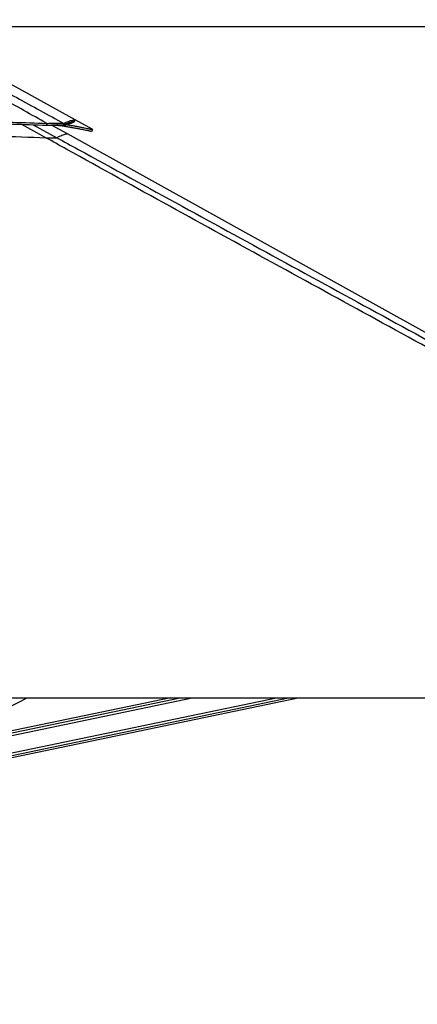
# Model space of a CAD drawing. Header units: millimetres. Extents: x 20 to 22981, y 40 to 19992.
# Tile 17 of 143: x 4486 to 5284, y 5997 to 7974. Entities that reach past the tile are written whole.
import ezdxf

# ---------------------------------------------------------------- set-up
doc = ezdxf.new("R2010")
doc.units = ezdxf.units.MM
doc.header["$LTSCALE"] = 2
doc.layers.add('COMPONENT_GEOMETRY', color=7, linetype='Continuous')
doc.styles.add('SLDTEXTSTYLE0', font='TXT', dxfattribs={"width": 0.75})
doc.dimstyles.new('SLDDIMSTYLE0', dxfattribs={"dimtxt": 100, "dimasz": 6.604, "dimexe": 0, "dimexo": 0.0625, "dimgap": 25, "dimtad": 0, "dimtih": 1, "dimtoh": 1, "dimdec": 0, "dimrnd": 1e-09, "dimzin": 12, "dimdsep": 46, "dimtxsty": 'SLDTEXTSTYLE0', "dimsah": 1, "dimcen": 0.09, "dimadec": 0, "dimazin": 3, "dimtfac": 1, "dimtdec": 0, "dimtofl": 0, "dimtmove": 0, "dimatfit": 3, "dimfxl": 1, "dimfrac": 2, "dimtolj": 1, "dimtzin": 12, "dimarcsym": 0})

# ---------------------------------------------------------------- blocks, each defined once
blk = doc.blocks.new('_D_4')
at = {"layer": 'COMPONENT_GEOMETRY', "color": 7}
for p, q in [((6638.5, 7959.5), (1711.2, 7959.5)), ((1717.6, 7959.5), (1717.6, 5203.3)), ((1517.5, 5183), (1487, 5183)), ((1487, 5183), (1487, 5024.3)), ((1917.7, 5183), (1948.1, 5183)), ((1948.1, 5183), (1948.1, 5024.3)), ((1487, 5024.3), (1517.5, 5024.3)), ((1948.1, 5024.3), (1917.7, 5024.3)), ((1717.6, 2118.5), (1717.6, 4874.7)), ((6578.7, 2118.5), (1711.2, 2118.5))]:
    blk.add_line(p, q, dxfattribs=at)
for points in [[(1717.6, 7959.5), (1716.6, 7952.9), (1718.6, 7952.9)], [(1717.6, 2118.5), (1718.6, 2125.1), (1716.6, 2125.1)]]:
    blk.add_solid(points, dxfattribs=at)
at = {"layer": 'COMPONENT_GEOMETRY', "color": 7, "char_height": 100, "attachment_point": 1, "style": 'SLDTEXTSTYLE0'}
for s, insert in [('9\'6.98"', (1517.5, 5153.2)), ('2921mm', (1444.8, 5003.6))]:
    blk.add_mtext(s, dxfattribs=dict(at, insert=insert))

msp = doc.modelspace()

# ---------------------------------------------------------------- linework, layer by layer
at = {"color": 7, "linetype": 'Continuous', "lineweight": 25}
for p, q in [((4597.52, 7772.73), (4248.94, 7966.35)), ((4632.77, 7753.15), (4597.54, 7772.72)), ((4540.42, 7762.14), (4540.66, 7765.74)), ((4581.88, 7744.81), (4550.12, 7762.46)), ((4561.79, 7762.64), (4562.81, 7766.37)), ((4561.79, 7762.64), (4561.9, 7762.64)), ((4561.9, 7762.64), (4562.92, 7766.37)), ((4562.81, 7766.37), (4562.92, 7766.37)), ((4573.05, 7762.14), (4574.78, 7765.74)), ((4576.89, 7760.04), (4577.86, 7762.08)), ((4554.65, 7736.54), (4554.72, 7736.54)), ((6374.84, 6748.91), (4581.88, 7744.81)), ((4051.92, 6612.47), (6591.82, 6612.47)), ((4164.5, 6442.36), (4501.49, 6612.47)), ((4202.59, 6437.49), (5045, 6612.47)), ((4789.3, 6612.47), (4300.25, 6510.89))]:
    msp.add_line(p, q, dxfattribs=at)
at = {"color": 8, "linetype": 'Continuous', "lineweight": 25}
for p, q in [((4538.7, 7736.95), (4490.56, 7763.79)), ((4513.32, 7763.03), (4560.95, 7736.95)), ((4574.79, 7761.19), (4573.05, 7762.14)), ((4200.79, 6446.15), (5001.51, 6612.47)), ((4201.8, 6441.33), (5025.73, 6612.47)), ((4269.98, 6495.61), (4832.6, 6612.47)), ((4286.89, 6504.15), (4808.4, 6612.47))]:
    msp.add_line(p, q, dxfattribs=at)
at = {"color": 7, "linetype": 'Continuous', "lineweight": 25, "flags": 128}
for points in [[(4595.68, 7768.92), (4596.65, 7770.67), (4597.62, 7772.42)], [(4630.86, 7749.63), (4631.84, 7751.38), (4632.81, 7753.13)]]:
    msp.add_lwpolyline(points, dxfattribs=at)
at = {"color": 7, "linetype": 'Continuous', "lineweight": 25}
for points, knots in [([(4540.66, 7765.74), (4510.03, 7782.92), (4448.75, 7817.29), (4372.84, 7860.5), (4312.78, 7895.27), (4273.25, 7918.54), (4239.23, 7939.02), (4210.63, 7956.59), (4192.52, 7968.12), (4183.47, 7973.88)], [0, 0, 0, 0, 0.2498244, 0.4996596, 0.6246518, 0.7496414, 0.8331026, 0.9165658, 1, 1, 1, 1]), ([(4188.68, 7973.89), (4200.14, 7968.15), (4223.07, 7956.67), (4256.16, 7939.17), (4294.23, 7918.75), (4337.22, 7895.5), (4401.1, 7860.69), (4480.32, 7817.41), (4543.3, 7782.96), (4574.78, 7765.74)], [0, 0, 0, 0, 0.0830759, 0.1661805, 0.249283, 0.3742529, 0.4992254, 0.7496044, 1, 1, 1, 1]), ([(3559.68, 7764.78), (3570.39, 7765.05), (3591.09, 7765.56), (3621.28, 7766.28), (3649.89, 7766.94), (3677.34, 7767.56), (3703.92, 7768.13), (3729.76, 7768.66), (3761.75, 7769.28), (3799.64, 7769.97), (3843.28, 7770.68), (3890.43, 7771.35), (3941.13, 7771.95), (3995.4, 7772.43), (4048.57, 7772.74), (4109.54, 7772.89), (4178.1, 7772.78), (4254.04, 7772.23), (4328.29, 7771.28), (4400.82, 7769.89), (4471.41, 7768.11), (4517.82, 7766.52), (4540.66, 7765.74)], [0, 0, 0, 0, 0.032848, 0.0634837, 0.0925205, 0.1204906, 0.147532, 0.1738828, 0.199574, 0.2453768, 0.2897483, 0.3329773, 0.3894376, 0.4446269, 0.4987034, 0.5518212, 0.6308141, 0.7081334, 0.7838893, 0.8578773, 0.9300475, 1, 1, 1, 1]), ([(3559.92, 7761.18), (3570.63, 7761.45), (3591.33, 7761.97), (3621.5, 7762.7), (3650.1, 7763.37), (3677.54, 7764), (3704.11, 7764.57), (3729.94, 7765.11), (3761.91, 7765.75), (3799.78, 7766.44), (3843.4, 7767.16), (3890.52, 7767.85), (3941.2, 7768.45), (3995.43, 7768.94), (4048.57, 7769.24), (4109.5, 7769.39), (4178.02, 7769.27), (4253.92, 7768.72), (4328.13, 7767.74), (4400.62, 7766.33), (4471.19, 7764.53), (4517.58, 7762.93), (4540.42, 7762.14)], [0, 0, 0, 0, 0.0328526, 0.063492, 0.0925316, 0.120504, 0.147547, 0.1738989, 0.1995908, 0.2453938, 0.2897643, 0.3329916, 0.3894482, 0.4446329, 0.4987044, 0.5518171, 0.630803, 0.7081171, 0.7838708, 0.8578605, 0.9300367, 1, 1, 1, 1]), ([(4573.05, 7762.14), (4574.57, 7762.93), (4577.64, 7764.54), (4582.24, 7766.34), (4586.56, 7767.75), (4590.32, 7768.72), (4593.25, 7769.27), (4594.99, 7769.41), (4595.41, 7769.28), (4595.58, 7769.22)], [0, 0, 0, 0, 0.1401643, 0.2847641, 0.432999, 0.58477, 0.7396693, 0.8979199, 1, 1, 1, 1]), ([(4574.78, 7765.74), (4576.31, 7766.52), (4579.41, 7768.11), (4584.07, 7769.89), (4588.42, 7771.28), (4592.22, 7772.24), (4595.17, 7772.78), (4596.93, 7772.91), (4597.35, 7772.77), (4597.52, 7772.72)], [0, 0, 0, 0, 0.1401425, 0.2847301, 0.4329613, 0.5847364, 0.7396458, 0.8979102, 1, 1, 1, 1]), ([(4595.67, 7768.9), (4595.52, 7768.75), (4595.23, 7768.43), (4593.95, 7767.74), (4592.17, 7766.94), (4590, 7766.08), (4587.58, 7765.2), (4585.06, 7764.33), (4582.6, 7763.53), (4580.32, 7762.82), (4577.74, 7762.04), (4575.8, 7761.48), (4574.79, 7761.19)], [0, 0, 0, 0, 0.12705322, 0.25713444, 0.39125538, 0.49286698, 0.59805491, 0.7079415, 0.7754979, 0.84584994, 0.92003042, 1, 1, 1, 1]), ([(4540.42, 7762.14), (4541.73, 7762.19), (4544.31, 7762.28), (4548.01, 7762.4), (4552.27, 7762.52), (4557.05, 7762.62), (4560.2, 7762.63), (4561.79, 7762.64)], [0, 0, 0, 0, 0.1661031, 0.3261527, 0.480895, 0.7375236, 1, 1, 1, 1]), ([(4540.66, 7765.74), (4542.02, 7765.8), (4544.68, 7765.92), (4548.5, 7766.07), (4552.91, 7766.22), (4557.87, 7766.34), (4561.15, 7766.36), (4562.81, 7766.37)], [0, 0, 0, 0, 0.16525908, 0.3248597, 0.47949643, 0.73657186, 1, 1, 1, 1]), ([(4574.79, 7761.19), (4573.68, 7761.35), (4571.98, 7761.59), (4568.06, 7761.64), (4564.4, 7761.57), (4560.03, 7761.36), (4556.16, 7761.11), (4553.68, 7760.9), (4553.02, 7760.85)], [0, 0, 0, 0, 0.3001216, 0.4606933, 0.6171201, 0.7787501, 0.9413275, 1, 1, 1, 1]), ([(4561.9, 7762.64), (4562.86, 7762.64), (4564.78, 7762.63), (4567.2, 7762.58), (4569.5, 7762.49), (4571.58, 7762.35), (4572.55, 7762.21), (4573.05, 7762.14)], [0, 0, 0, 0, 0.1737567, 0.3455592, 0.5171145, 0.752118, 1, 1, 1, 1]), ([(4562.92, 7766.37), (4563.93, 7766.37), (4565.94, 7766.36), (4568.49, 7766.29), (4570.93, 7766.18), (4573.16, 7766.01), (4574.23, 7765.83), (4574.78, 7765.74)], [0, 0, 0, 0, 0.1744124, 0.3467131, 0.5184953, 0.7532276, 1, 1, 1, 1]), ([(4563.83, 7761.53), (4565.18, 7761.48), (4568.07, 7761.36), (4571.62, 7761.03), (4574.69, 7760.6), (4576.15, 7760.23), (4576.89, 7760.04)], [0, 0, 0, 0, 0.2313549, 0.49402, 0.7426965, 1, 1, 1, 1]), ([(4576.89, 7760.04), (4577.34, 7759.97), (4578.32, 7759.81), (4579.92, 7759.56), (4581.74, 7759.26), (4583.64, 7758.94), (4585.45, 7758.64), (4587.04, 7758.37), (4588.37, 7758.14), (4589.51, 7757.94), (4590.48, 7757.77), (4592.12, 7757.48), (4594.31, 7757.09), (4597.08, 7756.59), (4599.72, 7756.1), (4602.27, 7755.63), (4605.18, 7755.07), (4608.36, 7754.45), (4611.69, 7753.79), (4615.36, 7753.05), (4619.16, 7752.26), (4622.81, 7751.48), (4626.02, 7750.78), (4628.62, 7750.19), (4630.27, 7749.8), (4630.97, 7749.63), (4630.83, 7749.65), (4630.82, 7749.65)], [0, 0, 0, 0, 0.013239, 0.0290635, 0.0474985, 0.0683471, 0.0876417, 0.1038869, 0.1190789, 0.1305107, 0.1411477, 0.151433, 0.1852612, 0.2157604, 0.2497453, 0.2819247, 0.313005, 0.3657007, 0.4154325, 0.4634709, 0.5453825, 0.6240113, 0.7001368, 0.7992658, 0.8961297, 0.9914779, 1, 1, 1, 1]), ([(4581.46, 7763.18), (4581.5, 7763.17), (4582.15, 7763.07), (4583.49, 7762.85), (4585.4, 7762.53), (4587.21, 7762.22), (4588.81, 7761.95), (4590.14, 7761.71), (4591.29, 7761.52), (4592.27, 7761.34), (4593.91, 7761.05), (4596.11, 7760.66), (4598.9, 7760.15), (4601.54, 7759.66), (4604.1, 7759.18), (4607.03, 7758.62), (4610.22, 7757.99), (4613.56, 7757.33), (4617.24, 7756.58), (4621.06, 7755.78), (4624.72, 7754.99), (4627.94, 7754.28), (4630.56, 7753.69), (4632.21, 7753.3), (4632.91, 7753.12), (4632.77, 7753.14), (4632.76, 7753.14)], [0, 0, 0, 0, 0.00109298, 0.02005943, 0.04150909, 0.06135993, 0.07807345, 0.09370342, 0.10546481, 0.11640854, 0.12699032, 0.16179384, 0.19317235, 0.22813703, 0.26124399, 0.29322014, 0.34743465, 0.39859956, 0.44802224, 0.53229362, 0.61318706, 0.69150473, 0.79348787, 0.89313997, 0.99123263, 1, 1, 1, 1]), ([(3561.63, 7736), (3587.95, 7736.71), (3640.58, 7738.14), (3722.99, 7740.15), (3808.84, 7741.95), (3898.12, 7743.43), (3987.44, 7744.44), (4076.77, 7744.93), (4166.09, 7744.83), (4255.36, 7744.11), (4347.22, 7742.66), (4441.66, 7740.44), (4506.35, 7738.11), (4538.7, 7736.95)], [0, 0, 0, 0, 0.0809738, 0.16196336, 0.25327306, 0.34458309, 0.43589335, 0.52720361, 0.61851361, 0.70982308, 0.80113177, 0.90056028, 1, 1, 1, 1]), ([(6591.82, 6612.47), (6385.14, 6725.29), (5990.82, 6940.55), (5458.3, 7231.57), (5063.47, 7447.73), (4787.38, 7599.42), (4635.48, 7683.21), (4552.76, 7729.14), (4538.7, 7736.95)], [0, 0, 0, 0, 0.3015454, 0.5753359, 0.7773277, 0.8783239, 0.9793204, 1, 1, 1, 1]), ([(4538.7, 7736.95), (4540.51, 7736.88), (4544.2, 7736.74), (4549.85, 7736.58), (4552.99, 7736.55), (4554.65, 7736.54)], [0, 0, 0, 0, 0.3130288, 0.6369897, 1, 1, 1, 1]), ([(4554.72, 7736.54), (4556.07, 7736.55), (4558.31, 7736.57), (4559.96, 7736.71), (4560.7, 7736.83), (4560.89, 7736.91), (4560.95, 7736.95)], [0, 0, 0, 0, 0.36643974, 0.60572298, 0.85171328, 1, 1, 1, 1])]:
    msp.add_open_spline(points, degree=3, knots=knots, dxfattribs=at)
at = {"color": 8, "linetype": 'Continuous', "lineweight": 25}
for points, knots in [([(4560.95, 7736.95), (4562.68, 7737.97), (4566.13, 7740), (4571.26, 7742.18), (4575.81, 7743.77), (4579.32, 7744.67), (4581.43, 7744.97), (4581.71, 7744.76), (4581.81, 7744.68)], [0, 0, 0, 0, 0.17234104, 0.34469505, 0.52763217, 0.71057092, 0.8935111, 1, 1, 1, 1]), ([(4560.95, 7736.95), (4575.21, 7729.14), (4659.11, 7683.21), (4812.29, 7599.43), (5089.88, 7447.74), (5297.83, 7334.21), (5436.47, 7258.52)], [0, 0, 0, 0, 0.0486818, 0.2865096, 0.5243388, 1, 1, 1, 1])]:
    msp.add_open_spline(points, degree=3, knots=knots, dxfattribs=at)

# ---------------------------------------------------------------- dimensions: what is measured, and where the dimension line sits
at = {"layer": 'COMPONENT_GEOMETRY', "color": 7}
dim = msp.add_linear_dim(base=(1717.58, 7959.49), p1=(6581.29, 2118.49), p2=(6641.06, 7959.49), angle=90, dimstyle='SLDDIMSTYLE0', dxfattribs=at)
dim.commit()
dim.dimension.update_dxf_attribs({"geometry": '_D_4', "text_midpoint": (1717.58, 5038.99), "dimtype": 160})

doc.saveas('drawing.dxf')
